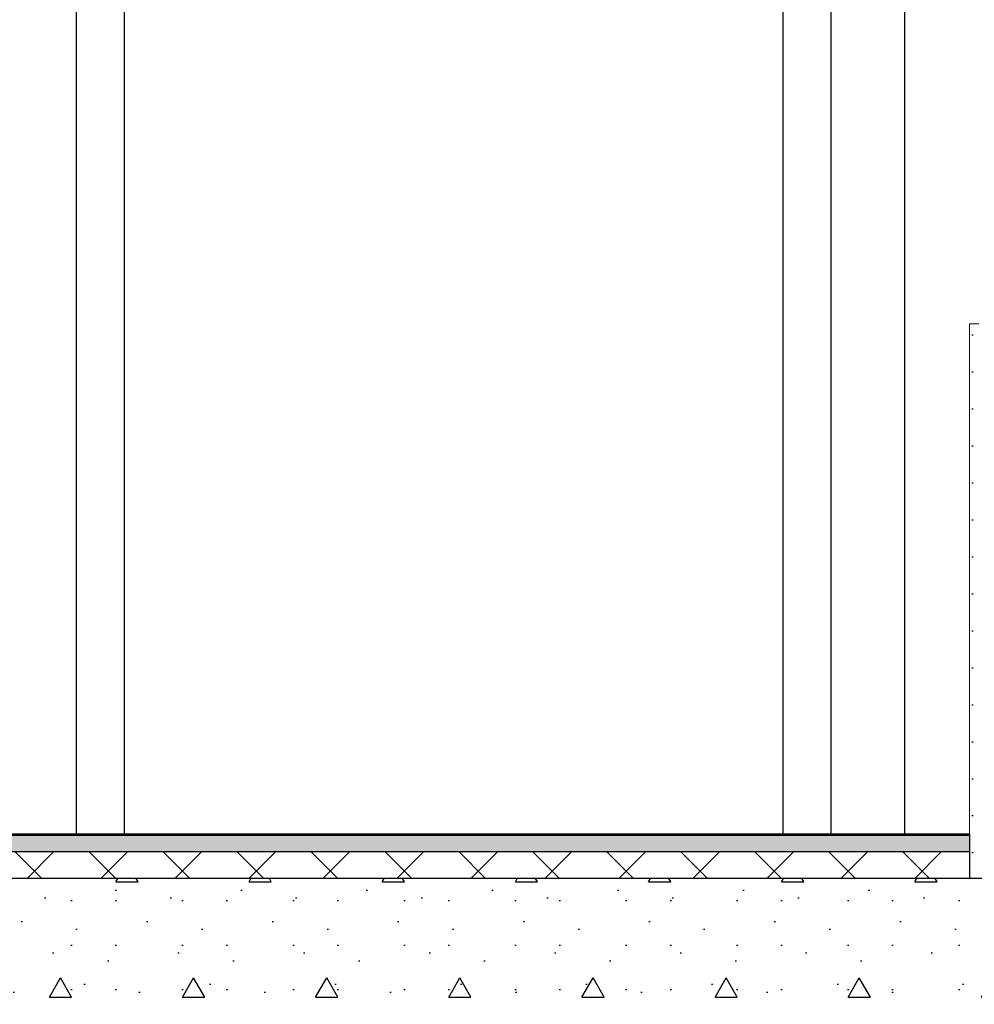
# Model space of a CAD drawing. Header units: millimetres. Extents: x -82116 to -57126, y -2070 to 13065.
# Tile 58 of 74: x -66370 to -65079, y 6070 to 7401. Entities that reach past the tile are written whole.
import ezdxf

# ---------------------------------------------------------------- set-up
doc = ezdxf.new("R2010")
doc.units = ezdxf.units.MM
doc.header["$LTSCALE"] = 0.5
doc.header["$MEASUREMENT"] = 0
doc.linetypes.add('PLINE', pattern=[0])
for name, color, linetype in [('0(Nye konstruksjoner)', 7, 'Continuous'), ('222- Søyler', 7, 'Continuous'), ('232- Ikke-bærende yttervegger (Skravur)(Nye konstruksjoner)', 7, 'Continuous'), ('244- Vinduer_ dører_ foldevegger(Nye konstruksjoner)', 7, 'Continuous'), ('251- Frittbærende dekker', 7, 'Continuous'), ('251- Frittbærende dekker (Skravur)', 7, 'Continuous'), ('253- Oppforet gulv_ påstøp (Skravur)(Nye konstruksjoner)', 7, 'Continuous'), ('253- Oppforet gulv_ påstøp(Nye konstruksjoner)', 7, 'Continuous')]:
    doc.layers.add(name, color=color, linetype=linetype)
doc.layers.add('236- Innvendig kledning og overflate(Nye konstruksjoner)', color=7, linetype='Continuous', lineweight=0)

# ---------------------------------------------------------------- blocks, each defined once
blk = doc.blocks.new('*X33')
at = {"layer": '253- Oppforet gulv_ påstøp (Skravur)(Nye konstruksjoner)', "linetype": 'PLINE'}
for p, q in [((-67440, 6240), (-67473.2, 6273.2)), ((-67460, 6240), (-67424, 6276)), ((-67340, 6240), (-67376, 6276)), ((-67360, 6240), (-67324, 6276)), ((-67240, 6240), (-67276, 6276)), ((-67260, 6240), (-67224, 6276)), ((-67140, 6240), (-67176, 6276)), ((-67160, 6240), (-67124, 6276)), ((-67040, 6240), (-67076, 6276)), ((-67060, 6240), (-67024, 6276)), ((-66940, 6240), (-66976, 6276)), ((-66960, 6240), (-66924, 6276)), ((-66840, 6240), (-66876, 6276)), ((-66860, 6240), (-66824, 6276)), ((-66740, 6240), (-66776, 6276)), ((-66760, 6240), (-66724, 6276)), ((-66640, 6240), (-66676, 6276)), ((-66660, 6240), (-66624, 6276)), ((-66540, 6240), (-66576, 6276)), ((-66560, 6240), (-66524, 6276)), ((-66440, 6240), (-66476, 6276)), ((-66460, 6240), (-66424, 6276)), ((-66340, 6240), (-66376, 6276)), ((-66360, 6240), (-66324, 6276)), ((-66240, 6240), (-66276, 6276)), ((-66260, 6240), (-66224, 6276)), ((-66140, 6240), (-66176, 6276)), ((-66160, 6240), (-66124, 6276)), ((-66040, 6240), (-66076, 6276)), ((-66060, 6240), (-66024, 6276)), ((-65940, 6240), (-65976, 6276)), ((-65960, 6240), (-65924, 6276)), ((-65840, 6240), (-65876, 6276)), ((-65860, 6240), (-65824, 6276)), ((-65740, 6240), (-65776, 6276)), ((-65760, 6240), (-65724, 6276)), ((-65640, 6240), (-65676, 6276)), ((-65660, 6240), (-65624, 6276)), ((-65540, 6240), (-65576, 6276)), ((-65560, 6240), (-65524, 6276)), ((-65440, 6240), (-65476, 6276)), ((-65460, 6240), (-65424, 6276)), ((-65340, 6240), (-65376, 6276)), ((-65360, 6240), (-65324, 6276)), ((-65240, 6240), (-65276, 6276)), ((-65260, 6240), (-65224, 6276)), ((-65140, 6240), (-65176, 6276)), ((-65160, 6240), (-65124, 6276))]:
    blk.add_line(p, q, dxfattribs=at)

msp = doc.modelspace()

# ---------------------------------------------------------------- hatches: boundary and pattern name
at = {"layer": '232- Ikke-bærende yttervegger (Skravur)(Nye konstruksjoner)', "linetype": 'Continuous'}
h = msp.add_hatch(dxfattribs=at)
h.set_pattern_fill('Gips', color=256, style=0, pattern_type=2)
h.set_pattern_definition([(270, (0, 0), (86.60254, 0), [0, -50]), (270, (43.3, -25), (86.60254, 0), [0, -50])])
h.paths.add_polyline_path([(-65073.2, 6990), (-65085.7, 6990), (-65085.7, 6240), (-65073.2, 6240), (-65073.2, 6720.4)])
at = {"layer": '251- Frittbærende dekker (Skravur)', "linetype": 'Continuous'}
h = msp.add_hatch(dxfattribs=at)
h.set_pattern_fill('Betong_strukturell', color=256, style=0, pattern_type=2)
h.set_pattern_definition([(0, (0, 0), (0, 311.7692), [30, -150]), (0, (90, 155.9), (0, 311.7692), [30, -150]), (60, (0, 0), (-270, 155.8846), [30, -150]), (60, (180, 0), (-270, 155.8846), [30, -150]), (120, (30, 0), (270, 155.8846), [30, -150]), (120, (210, 0), (270, 155.8846), [30, -150]), (0, (0, 30), (0, 60), [0, -60, 0, -90.000004]), (45, (30, 30), (-42.42641, 42.42641), [0, -45, 0, -75.000003])])
h.paths.add_polyline_path([(-68773.2, 6070), (-64973.2, 6070), (-64973.2, 6240), (-68773.2, 6240)])
at = {"layer": '253- Oppforet gulv_ påstøp (Skravur)(Nye konstruksjoner)', "linetype": 'Continuous'}
msp.add_hatch(color=256, dxfattribs=at).paths.add_polyline_path([(-67473.2, 6298), (-65085.7, 6298), (-65085.7, 6300), (-67473.2, 6300)])
h = msp.add_hatch(dxfattribs=at)
h.set_pattern_fill('Prikker_tett', color=256, style=0, pattern_type=2)
h.set_pattern_definition([(0, (0, 0), (0, 43.30127), [0, -25]), (0, (12.5, 21.65), (0, 43.30127), [0, -25])])
h.paths.add_polyline_path([(-67473.2, 6298), (-67473.2, 6276), (-65085.7, 6276), (-65085.7, 6298)])

# ---------------------------------------------------------------- linework, layer by layer
at = {"layer": '0(Nye konstruksjoner)', "linetype": 'PLINE'}
for p, q in [((-66293.2, 6300), (-66293.2, 8250)), ((-65273.2, 8250), (-65273.2, 6300))]:
    msp.add_line(p, q, dxfattribs=at)
at = {"layer": '222- Søyler', "linetype": 'PLINE'}
msp.add_line((-65173.2, 6300), (-65173.2, 8478.8), dxfattribs=at)
at = {"layer": '236- Innvendig kledning og overflate(Nye konstruksjoner)', "linetype": 'PLINE'}
for p, q in [((-65085.7, 6990), (-65085.7, 6300)), ((-65073.2, 6990), (-65085.7, 6990))]:
    msp.add_line(p, q, dxfattribs=at)
at = {"layer": '244- Vinduer_ dører_ foldevegger(Nye konstruksjoner)', "linetype": 'PLINE'}
for p, q in [((-66228.2, 6300), (-66228.2, 8180)), ((-65338.2, 8180), (-65338.2, 6300))]:
    msp.add_line(p, q, dxfattribs=at)
at = {"layer": '251- Frittbærende dekker', "linetype": 'PLINE', "flags": 128}
msp.add_lwpolyline([(-64973.2, 6240), (-65023.2, 6240), (-65025.2, 6240), (-65073.2, 6240), (-65085.7, 6240), (-67473.2, 6240)], dxfattribs=at)
at = {"layer": '253- Oppforet gulv_ påstøp(Nye konstruksjoner)', "linetype": 'PLINE'}
for p, q in [((-65085.7, 6300), (-67473.2, 6300)), ((-65085.7, 6298), (-67473.2, 6298)), ((-65085.7, 6276), (-67473.2, 6276))]:
    msp.add_line(p, q, dxfattribs=at)
at = {"layer": '253- Oppforet gulv_ påstøp(Nye konstruksjoner)', "linetype": 'PLINE', "flags": 128}
msp.add_lwpolyline([(-65085.7, 6300), (-65085.7, 6298), (-65085.7, 6276), (-65085.7, 6240)], dxfattribs=at)

# ---------------------------------------------------------------- block references
at = {"layer": '253- Oppforet gulv_ påstøp(Nye konstruksjoner)'}
msp.add_blockref('*X33', (0, 0), dxfattribs=at)

doc.saveas('drawing.dxf')
